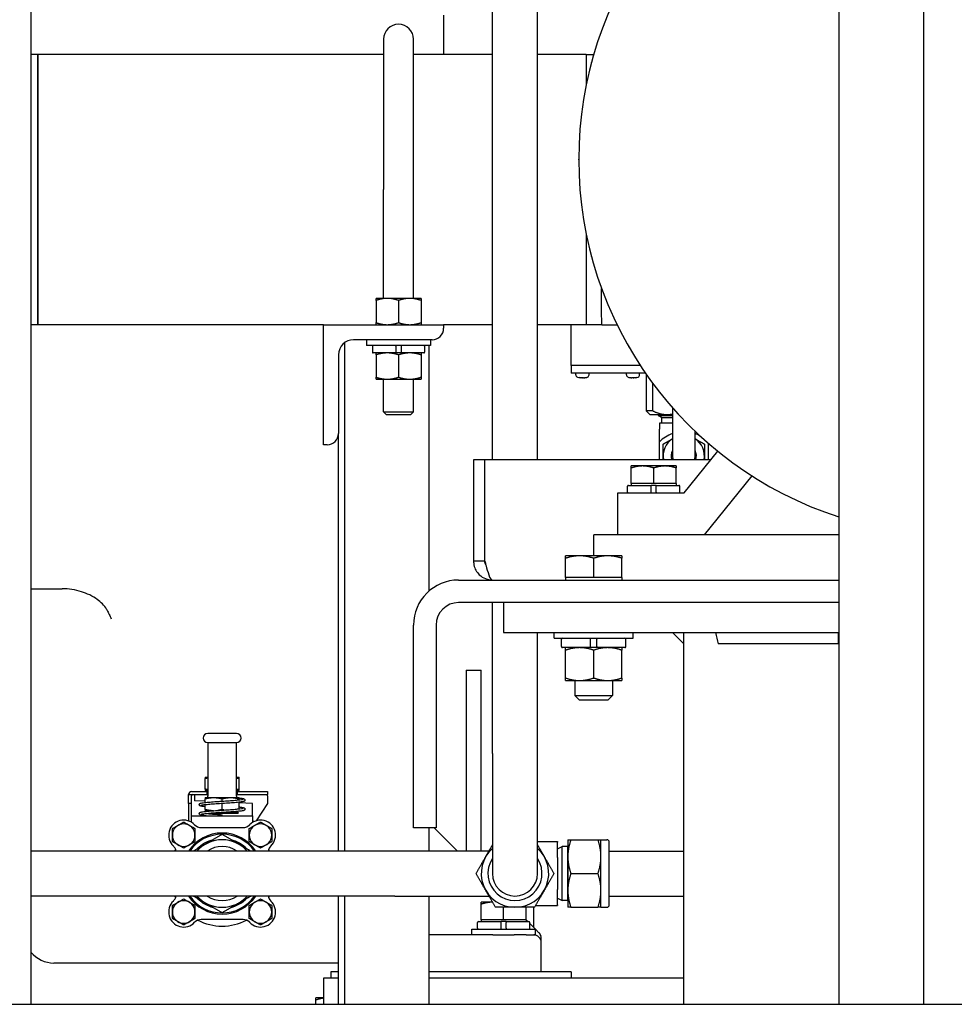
# Model space of a CAD drawing. Header units: inches. Extents: x 4 to 540, y 12 to 340.
# Tile 108 of 122: x 467 to 483, y 115 to 132. Entities that reach past the tile are written whole.
import ezdxf

# ---------------------------------------------------------------- set-up
doc = ezdxf.new("R2010")
doc.units = ezdxf.units.IN
doc.header["$LTSCALE"] = 16
doc.header["$MEASUREMENT"] = 0
doc.layers.get('0').update_dxf_attribs({"lineweight": 25})

msp = doc.modelspace()

# ---------------------------------------------------------------- linework, layer by layer
for p, q in [((482.052, 115.139), (482.052, 149.516)), ((480.637, 148.422), (480.637, 115.139)), ((467.186, 147.991), (467.186, 115.139)), ((474.871, 124.201), (474.871, 139.826)), ((475.621, 124.201), (475.621, 139.826)), ((474.059, 130.951), (474.059, 131.604)), ((473.057, 131.201), (473.057, 128.701)), ((473.557, 128.701), (473.557, 131.201)), ((467.302, 130.951), (467.186, 130.951)), ((467.302, 126.451), (467.302, 130.951)), ((473.057, 130.951), (467.302, 130.951)), ((467.302, 130.951), (467.302, 128.701)), ((474.871, 130.951), (473.557, 130.951)), ((476.432, 130.951), (475.621, 130.951)), ((476.432, 130.951), (476.432, 130.445)), ((476.432, 130.951), (476.432, 130.445)), ((476.432, 130.951), (476.557, 130.951)), ((476.518, 130.814), (476.521, 130.823)), ((476.307, 129.196), (476.307, 129.206)), ((467.302, 128.701), (467.302, 126.451)), ((473.057, 126.889), (473.057, 128.701)), ((473.557, 126.889), (473.557, 128.701)), ((476.432, 127.957), (476.432, 126.451)), ((476.432, 127.957), (476.432, 126.451)), ((476.521, 127.579), (476.518, 127.588)), ((473.119, 126.889), (472.932, 126.889)), ((472.932, 126.855), (472.932, 126.485)), ((473.494, 126.889), (473.119, 126.889)), ((473.307, 126.855), (473.307, 126.485)), ((473.682, 126.889), (473.494, 126.889)), ((473.682, 126.855), (473.682, 126.485)), ((467.302, 126.451), (467.186, 126.451)), ((472.057, 126.451), (467.302, 126.451)), ((472.057, 124.451), (472.057, 126.451)), ((472.057, 126.451), (474.057, 126.451)), ((474.871, 126.451), (474.057, 126.451)), ((474.057, 126.451), (474.057, 126.391)), ((476.432, 126.451), (475.621, 126.451)), ((476.182, 125.77), (476.182, 126.451)), ((476.691, 126.451), (476.432, 126.451)), ((476.691, 126.451), (476.944, 126.451)), ((473.867, 126.201), (472.557, 126.201)), ((472.776, 126.201), (472.776, 126.106)), ((473.838, 126.201), (473.838, 126.106)), ((472.405, 126.15), (472.405, 117.69)), ((473.838, 126.106), (472.776, 126.106)), ((472.872, 126.092), (472.872, 125.995)), ((473.264, 126.092), (473.264, 125.995)), ((473.349, 126.092), (473.349, 125.995)), ((473.741, 126.092), (473.741, 125.995)), ((473.819, 122.021), (473.819, 126.106)), ((477.146, 126.072), (477.141, 126.08)), ((472.307, 125.951), (472.307, 124.641)), ((473.264, 125.981), (472.886, 125.981)), ((472.932, 125.948), (472.932, 125.577)), ((473.349, 125.981), (473.264, 125.981)), ((473.307, 125.948), (473.307, 125.577)), ((473.727, 125.981), (473.349, 125.981)), ((473.682, 125.948), (473.682, 125.577)), ((477.332, 125.77), (476.182, 125.77)), ((477.332, 125.77), (476.182, 125.77)), ((476.182, 125.77), (476.182, 125.645)), ((472.932, 125.544), (473.119, 125.544)), ((473.057, 125.001), (473.057, 125.544)), ((473.119, 125.544), (473.494, 125.544)), ((473.494, 125.544), (473.682, 125.544)), ((473.557, 125.001), (473.557, 125.544)), ((477.417, 125.645), (476.182, 125.645)), ((476.26, 125.615), (476.26, 125.645)), ((476.335, 125.567), (476.33, 125.567)), ((476.369, 125.567), (476.349, 125.567)), ((476.389, 125.567), (476.369, 125.567)), ((476.408, 125.567), (476.403, 125.567)), ((476.408, 125.567), (476.408, 125.567)), ((476.479, 125.615), (476.479, 125.645)), ((477.103, 125.615), (477.103, 125.645)), ((477.179, 125.567), (477.174, 125.567)), ((477.174, 125.567), (477.174, 125.567)), ((477.213, 125.567), (477.193, 125.567)), ((477.233, 125.567), (477.213, 125.567)), ((477.252, 125.567), (477.247, 125.567)), ((477.322, 125.615), (477.322, 125.645)), ((477.432, 125.624), (477.432, 125.018)), ((477.539, 125.018), (477.539, 125.474)), ((477.869, 125.067), (477.869, 124.264)), ((473.057, 125.001), (473.557, 125.001)), ((473.107, 124.951), (473.057, 125.001)), ((473.507, 124.951), (473.107, 124.951)), ((473.507, 124.951), (473.557, 125.001)), ((477.539, 125.018), (477.432, 125.018)), ((477.494, 124.955), (477.432, 125.018)), ((477.494, 124.955), (477.775, 124.955)), ((477.629, 124.938), (477.869, 124.938)), ((477.629, 124.938), (477.869, 124.938)), ((477.629, 124.938), (477.629, 124.938)), ((477.685, 124.905), (477.629, 124.938)), ((477.659, 124.938), (477.63, 124.955)), ((477.685, 124.905), (477.869, 124.905)), ((477.685, 124.905), (477.685, 124.814)), ((477.775, 124.955), (477.869, 124.955)), ((477.869, 124.814), (477.65, 124.814)), ((477.65, 124.814), (477.65, 124.711)), ((478.141, 124.778), (478.134, 124.785)), ((472.307, 117.69), (472.307, 124.641)), ((477.65, 124.498), (477.65, 124.711)), ((478.244, 124.264), (478.244, 124.677)), ((472.117, 124.451), (472.057, 124.451)), ((477.65, 124.201), (477.65, 124.498)), ((478.463, 124.478), (478.463, 124.201)), ((478.063, 123.651), (478.624, 124.344)), ((474.744, 124.201), (474.557, 124.201)), ((474.557, 124.201), (474.557, 122.514)), ((474.744, 122.514), (474.744, 124.201)), ((474.745, 122.514), (474.745, 124.201)), ((478.508, 124.201), (474.745, 124.201)), ((477.369, 124.099), (477.182, 124.099)), ((477.744, 124.099), (477.369, 124.099)), ((477.932, 124.099), (477.744, 124.099)), ((477.182, 123.808), (477.182, 124.066)), ((477.557, 123.808), (477.557, 124.066)), ((477.932, 123.808), (477.932, 124.066)), ((479.192, 123.934), (478.397, 122.951)), ((477.122, 123.665), (477.122, 123.762)), ((477.136, 123.776), (477.514, 123.776)), ((477.369, 123.808), (477.182, 123.808)), ((477.182, 123.808), (477.182, 123.776)), ((477.557, 123.808), (477.369, 123.808)), ((477.599, 123.776), (477.514, 123.776)), ((477.514, 123.665), (477.514, 123.762)), ((477.744, 123.808), (477.557, 123.808)), ((477.599, 123.776), (477.977, 123.776)), ((477.599, 123.665), (477.599, 123.762)), ((477.932, 123.808), (477.744, 123.808)), ((477.932, 123.808), (477.932, 123.776)), ((477.991, 123.665), (477.991, 123.762)), ((479.436, 123.786), (479.427, 123.791)), ((476.957, 123.651), (478.063, 123.651)), ((476.957, 122.951), (476.957, 123.651)), ((480.637, 122.951), (476.557, 122.951)), ((476.557, 122.604), (476.557, 122.951)), ((476.322, 122.604), (476.088, 122.604)), ((476.791, 122.604), (476.322, 122.604)), ((477.026, 122.604), (476.791, 122.604)), ((474.744, 122.514), (474.557, 122.514)), ((476.088, 122.241), (476.088, 122.562)), ((476.557, 122.241), (476.557, 122.562)), ((477.026, 122.241), (477.026, 122.562)), ((474.307, 122.201), (480.637, 122.201)), ((476.322, 122.241), (476.088, 122.241)), ((476.088, 122.241), (476.088, 122.201)), ((476.557, 122.241), (476.322, 122.241)), ((476.791, 122.241), (476.557, 122.241)), ((477.026, 122.241), (476.791, 122.241)), ((477.026, 122.241), (477.026, 122.201)), ((467.186, 122.055), (467.708, 122.055)), ((480.637, 121.826), (474.307, 121.826)), ((474.871, 119.315), (474.871, 121.826)), ((480.637, 121.826), (475.057, 121.826)), ((475.057, 121.826), (475.057, 121.326)), ((473.557, 118.076), (473.557, 121.451)), ((473.932, 121.451), (473.932, 118.076)), ((475.057, 121.326), (480.637, 121.326)), ((475.621, 119.315), (475.621, 121.326)), ((475.901, 121.231), (475.901, 121.326)), ((477.213, 121.231), (477.213, 121.326)), ((477.869, 121.326), (478.057, 121.139)), ((478.057, 115.139), (478.057, 121.326)), ((475.901, 121.231), (477.213, 121.231)), ((476.021, 121.092), (476.021, 121.214)), ((476.506, 121.092), (476.506, 121.214)), ((476.607, 121.092), (476.607, 121.214)), ((477.093, 121.092), (477.093, 121.214)), ((476.506, 121.075), (476.038, 121.075)), ((476.088, 120.57), (476.088, 121.033)), ((476.607, 121.075), (476.506, 121.075)), ((476.557, 120.57), (476.557, 121.033)), ((477.076, 121.075), (476.607, 121.075)), ((477.025, 120.57), (477.025, 121.033)), ((474.432, 120.701), (474.682, 120.701)), ((474.432, 120.701), (474.432, 117.69)), ((474.682, 117.69), (474.682, 120.701)), ((476.088, 120.528), (476.322, 120.528)), ((476.244, 120.528), (476.244, 120.279)), ((476.322, 120.528), (476.791, 120.528)), ((476.791, 120.528), (477.025, 120.528)), ((476.869, 120.528), (476.869, 120.279)), ((476.244, 120.279), (476.869, 120.279)), ((476.322, 120.201), (476.244, 120.279)), ((476.791, 120.201), (476.322, 120.201)), ((476.791, 120.201), (476.869, 120.279)), ((470.609, 119.645), (470.129, 119.645)), ((470.129, 119.495), (470.609, 119.495)), ((470.129, 119.495), (470.129, 118.61)), ((470.609, 118.61), (470.609, 119.495)), ((474.871, 119.315), (474.871, 117.315)), ((475.621, 117.315), (475.621, 119.315)), ((470.088, 118.918), (470.129, 118.918)), ((470.088, 118.918), (470.088, 118.918)), ((470.088, 118.719), (470.088, 118.898)), ((470.609, 118.918), (470.651, 118.918)), ((470.651, 118.918), (470.651, 118.918)), ((470.651, 118.719), (470.651, 118.898)), ((469.861, 118.679), (470.119, 118.679)), ((470.088, 118.699), (470.129, 118.699)), ((470.088, 118.699), (470.088, 118.699)), ((470.099, 118.689), (470.099, 118.699)), ((470.129, 118.689), (470.099, 118.689)), ((470.129, 118.685), (470.099, 118.689)), ((470.119, 118.679), (470.129, 118.679)), ((470.119, 118.629), (470.119, 118.679)), ((470.609, 118.699), (470.651, 118.699)), ((470.639, 118.689), (470.609, 118.689)), ((470.609, 118.685), (470.639, 118.689)), ((470.609, 118.679), (470.619, 118.679)), ((470.619, 118.679), (471.127, 118.679)), ((470.619, 118.679), (470.619, 118.629)), ((470.639, 118.689), (470.639, 118.699)), ((470.651, 118.699), (470.651, 118.699)), ((471.127, 118.679), (471.127, 118.629)), ((469.811, 118.479), (469.811, 118.629)), ((469.811, 118.629), (470.119, 118.629)), ((469.861, 118.479), (469.861, 118.609)), ((469.911, 118.629), (469.911, 118.609)), ((469.911, 118.609), (469.911, 118.527)), ((470.088, 118.518), (469.911, 118.527)), ((470.088, 118.579), (470.144, 118.579)), ((470.088, 118.579), (470.088, 118.579)), ((470.088, 118.499), (470.088, 118.559)), ((470.129, 118.629), (470.119, 118.629)), ((470.129, 118.594), (470.129, 118.61)), ((470.144, 118.579), (470.594, 118.579)), ((470.369, 118.52), (470.369, 118.559)), ((470.594, 118.579), (470.651, 118.579)), ((470.619, 118.629), (470.609, 118.629)), ((470.609, 118.61), (470.609, 118.594)), ((470.619, 118.629), (471.127, 118.629)), ((470.651, 118.579), (470.651, 118.579)), ((470.651, 118.542), (470.651, 118.559)), ((470.651, 118.392), (470.651, 118.502)), ((471.127, 118.609), (471.127, 118.629)), ((471.127, 118.609), (471.127, 118.479)), ((469.861, 118.479), (469.811, 118.479)), ((469.811, 118.479), (469.811, 118.191)), ((469.861, 118.179), (469.861, 118.479)), ((470.088, 118.38), (470.088, 118.459)), ((470.088, 118.36), (470.223, 118.36)), ((470.088, 118.36), (470.088, 118.36)), ((470.099, 118.35), (470.099, 118.36)), ((470.101, 118.35), (470.099, 118.35)), ((470.1, 118.35), (470.099, 118.35)), ((470.369, 118.38), (470.369, 118.48)), ((470.516, 118.34), (470.569, 118.34)), ((470.569, 118.34), (470.516, 118.34)), ((470.569, 118.34), (470.639, 118.35)), ((470.569, 118.34), (470.639, 118.33)), ((470.639, 118.35), (470.637, 118.35)), ((470.639, 118.35), (470.639, 118.35)), ((470.877, 118.479), (470.651, 118.49)), ((470.877, 118.275), (470.877, 118.479)), ((471.127, 118.479), (470.937, 118.195)), ((469.84, 118.179), (469.861, 118.179)), ((469.861, 118.168), (469.861, 118.275)), ((469.861, 118.275), (470.877, 118.275)), ((470.223, 118.32), (470.639, 118.32)), ((470.369, 118.33), (470.639, 118.33)), ((470.369, 118.275), (470.369, 118.295)), ((470.639, 118.33), (470.639, 118.32)), ((470.877, 118.275), (470.877, 118.168)), ((470.898, 118.179), (470.877, 118.179)), ((470.02, 118.08), (470.719, 118.08)), ((473.932, 118.076), (473.557, 118.076)), ((473.819, 117.69), (473.819, 118.076)), ((473.9, 118.076), (474.286, 117.69)), ((475.621, 117.846), (475.956, 117.846)), ((475.956, 117.846), (475.956, 117.836)), ((476.126, 117.878), (476.126, 117.596)), ((476.176, 117.878), (476.628, 117.878)), ((476.678, 117.596), (476.678, 117.878)), ((476.678, 117.878), (476.776, 117.878)), ((473.246, 117.69), (467.186, 117.69)), ((474.813, 117.69), (473.246, 117.69)), ((475.956, 117.581), (475.956, 117.836)), ((475.956, 117.726), (476.031, 117.766)), ((476.031, 116.864), (476.031, 117.766)), ((476.119, 117.763), (476.031, 117.766)), ((476.119, 117.763), (476.119, 116.867)), ((476.126, 117.75), (476.119, 117.763)), ((476.816, 116.793), (476.816, 117.838)), ((476.816, 117.69), (478.057, 117.69)), ((475.956, 117.581), (475.956, 117.05)), ((476.126, 117.596), (476.126, 117.034)), ((476.678, 117.034), (476.678, 117.596)), ((476.176, 117.315), (476.628, 117.315)), ((475.956, 116.794), (475.956, 117.05)), ((476.126, 117.034), (476.126, 116.753)), ((476.678, 116.753), (476.678, 117.034)), ((473.246, 116.94), (467.186, 116.94)), ((472.307, 115.139), (472.307, 116.94)), ((472.405, 116.94), (472.405, 115.139)), ((473.246, 116.94), (474.813, 116.94)), ((473.819, 115.139), (473.819, 116.94)), ((475.956, 116.904), (476.031, 116.864)), ((476.119, 116.867), (476.031, 116.864)), ((476.126, 116.88), (476.119, 116.867)), ((476.816, 116.94), (478.057, 116.94)), ((474.869, 116.838), (474.682, 116.838)), ((474.682, 116.547), (474.682, 116.804)), ((474.872, 116.838), (474.869, 116.838)), ((475.057, 116.547), (475.057, 116.753)), ((475.432, 116.547), (475.432, 116.753)), ((475.557, 116.42), (475.557, 116.753)), ((475.589, 116.784), (475.956, 116.784)), ((475.956, 116.794), (475.956, 116.784)), ((476.176, 116.753), (476.628, 116.753)), ((476.678, 116.753), (476.776, 116.753)), ((470.719, 116.55), (470.02, 116.55)), ((474.869, 116.547), (474.682, 116.547)), ((474.682, 116.547), (474.682, 116.515)), ((475.057, 116.547), (474.869, 116.547)), ((475.244, 116.547), (475.057, 116.547)), ((475.432, 116.547), (475.244, 116.547)), ((475.432, 116.547), (475.432, 116.515)), ((475.432, 116.545), (475.462, 116.515)), ((474.526, 116.39), (475.588, 116.39)), ((474.526, 116.295), (474.526, 116.39)), ((474.622, 116.404), (474.622, 116.501)), ((474.636, 116.515), (475.014, 116.515)), ((475.099, 116.515), (475.014, 116.515)), ((475.014, 116.404), (475.014, 116.501)), ((475.099, 116.515), (475.477, 116.515)), ((475.099, 116.404), (475.099, 116.501)), ((475.491, 116.404), (475.491, 116.501)), ((475.491, 116.485), (475.587, 116.39)), ((475.588, 116.295), (475.588, 116.39)), ((475.588, 116.389), (475.645, 116.331)), ((474.878, 116.295), (473.819, 116.295)), ((474.878, 116.295), (475.235, 116.295)), ((475.432, 116.295), (475.235, 116.295)), ((475.432, 116.295), (475.557, 116.295)), ((475.557, 116.295), (475.588, 116.295)), ((475.682, 115.681), (475.682, 116.17)), ((472.307, 115.826), (467.569, 115.826)), ((472.307, 115.576), (472.057, 115.576)), ((472.057, 115.576), (472.057, 115.139)), ((472.182, 115.681), (472.182, 115.576)), ((472.307, 115.681), (472.182, 115.681)), ((476.182, 115.681), (473.819, 115.681)), ((478.057, 115.576), (473.819, 115.576)), ((476.182, 115.681), (476.182, 115.576)), ((472.057, 115.244), (471.932, 115.244)), ((416.745, 115.139), (509.368, 115.139)), ((471.932, 115.139), (471.932, 115.211))]:
    msp.add_line(p, q)
for centre, radius, start, end in [((482.557, 129.201), 6.25, 107.883, 252.117), ((473.307, 131.201), 0.25, 0, 180), ((476.634, 130.783), 0.12, 165, 165.384), ((476.637, 130.792), 0.12, 164.616, 165), ((476.427, 129.206), 0.12, 179.616, 180), ((476.427, 129.196), 0.12, 180, 180.384), ((476.634, 127.619), 0.12, 194.616, 195), ((476.637, 127.61), 0.12, 195, 195.384), ((473.867, 126.391), 0.19, 270, 0), ((472.557, 125.951), 0.25, 90, 180), ((472.886, 126.092), 0.0143, 90, 180), ((473.727, 126.092), 0.0143, 0, 90), ((477.245, 126.14), 0.12, 209.616, 210), ((477.25, 126.132), 0.12, 210, 210.384), ((472.886, 125.995), 0.0143, 180, 270), ((473.727, 125.995), 0.0143, 270, 0), ((476.302, 125.615), 0.042, 180, 245.2122), ((476.33, 125.677), 0.109, 245.2122, 270), ((476.408, 125.677), 0.109, 270, 294.7878), ((476.437, 125.615), 0.042, 294.7878, 0), ((477.145, 125.615), 0.042, 180, 245.2122), ((477.174, 125.677), 0.109, 245.2122, 270), ((477.252, 125.677), 0.109, 270, 294.7878), ((477.28, 125.615), 0.042, 294.7878, 0), ((478.219, 124.87), 0.12, 224.616, 225), ((478.226, 124.863), 0.12, 225, 225.384), ((472.117, 124.641), 0.19, 270, 0), ((478.057, 124.104), 0.566, 109.3284, 135.8178), ((478.057, 124.104), 0.566, 61.9925, 70.6716), ((478.057, 124.264), 0.344, 123.0557, 190.512), ((478.057, 124.264), 0.344, 349.488, 56.9443), ((478.057, 124.264), 0.21, 153.3866, 197.3998), ((478.057, 124.264), 0.188, 180, 199.5406), ((478.057, 124.264), 0.188, 340.4594, 0), ((478.057, 124.264), 0.21, 342.6002, 26.6134), ((477.136, 123.762), 0.0143, 90, 180), ((477.977, 123.762), 0.0143, 0, 90), ((479.487, 123.895), 0.12, 239.616, 240), ((479.496, 123.89), 0.12, 240, 240.384), ((477.136, 123.665), 0.0143, 180, 270), ((477.977, 123.665), 0.0143, 270, 0), ((474.307, 121.451), 0.75, 90, 180), ((474.307, 121.451), 0.375, 90, 180), ((476.038, 121.214), 0.0169, 90, 180), ((477.076, 121.214), 0.0169, 0, 90), ((476.038, 121.092), 0.0169, 180, 270), ((477.076, 121.092), 0.0169, 270, 0), ((470.129, 119.57), 0.075, 90, 180), ((470.609, 119.57), 0.075, 270, 90), ((470.129, 119.57), 0.075, 180, 270), ((469.861, 118.629), 0.05, 90, 180), ((469.881, 118.609), 0.02, 90, 180), ((470.144, 118.594), 0.015, 180, 270), ((470.594, 118.594), 0.015, 270, 0), ((469.729, 117.955), 0.25, 43.4325, 226.5675), ((471.009, 117.955), 0.25, 313.4325, 136.5675), ((469.729, 117.955), 0.188, 0, 180), ((470.02, 118.23), 0.15, 223.4325, 270), ((470.719, 118.23), 0.15, 270, 316.5675), ((471.009, 117.955), 0.188, 0, 180), ((469.729, 117.955), 0.188, 180, 0), ((470.369, 117.315), 0.675, 33.749, 146.251), ((470.369, 117.315), 0.655, 34.9261, 145.0739), ((470.369, 117.315), 0.562, 41.8103, 138.1897), ((470.369, 117.315), 0.583, 104.8819, 135.1181), ((470.369, 117.315), 0.583, 44.8819, 75.1181), ((471.009, 117.955), 0.188, 180, 0), ((476.776, 117.838), 0.04, 0, 90), ((469.454, 117.665), 0.15, 9.7776, 46.5675), ((470.369, 117.315), 0.875, 152.4289, 154.6231), ((470.369, 117.315), 0.45, 56.4427, 123.5573), ((471.284, 117.665), 0.15, 133.4325, 170.2224), ((470.369, 117.315), 0.875, 25.3769, 27.5711), ((475.246, 117.315), 0.562, 131.8103, 48.1897), ((475.246, 117.315), 0.45, 146.4427, 33.5573), ((475.246, 117.315), 0.375, 180, 0), ((469.729, 116.675), 0.25, 133.4325, 316.5675), ((469.729, 116.675), 0.188, 0, 180), ((469.454, 116.966), 0.15, 313.4325, 350.2224), ((470.369, 117.315), 0.875, 205.3769, 207.5711), ((470.369, 117.315), 0.675, 213.749, 326.251), ((470.369, 117.315), 0.655, 214.9261, 325.0739), ((470.369, 117.315), 0.562, 221.8103, 318.1897), ((470.369, 117.315), 0.583, 224.8819, 255.1181), ((470.369, 117.315), 0.45, 236.4427, 303.5573), ((470.369, 117.315), 0.583, 284.8819, 315.1181), ((471.009, 116.675), 0.188, 0, 180), ((471.009, 116.675), 0.25, 223.4325, 46.5675), ((471.284, 116.966), 0.15, 189.7776, 226.5675), ((470.369, 117.315), 0.875, 332.4289, 334.6231), ((476.776, 116.793), 0.04, 270, 0), ((469.729, 116.675), 0.188, 180, 0), ((470.02, 116.4), 0.15, 90, 136.5675), ((470.369, 117.315), 0.875, 242.4289, 297.5711), ((470.719, 116.4), 0.15, 43.4325, 90), ((471.009, 116.675), 0.188, 180, 0), ((474.636, 116.501), 0.0143, 90, 180), ((474.636, 116.404), 0.0143, 180, 270), ((475.477, 116.501), 0.0143, 0, 90), ((475.477, 116.404), 0.0143, 270, 0), ((475.557, 116.17), 0.125, 0, 90), ((475.557, 116.243), 0.125, 10.7912, 45), ((467.569, 116.326), 0.5, 219.8944, 270)]:
    msp.add_arc(centre, radius, start, end)
for points, knots in [([(476.691, 126.451), (476.691, 126.451), (476.691, 126.451), (476.691, 126.451), (476.69, 126.451), (476.69, 126.485), (476.689, 126.633), (476.688, 126.761), (476.687, 126.968), (476.687, 127.01), (476.687, 127.054)], [-16.492963, -16.492963, -16.492963, -16.492963, -16.488655, -16.488655, -16.488655, -14.91368, -14.91368, -13.011339, -13.011339, -12.559434, -12.559434, -12.559434, -12.559434]), ([(476.691, 126.451), (476.691, 126.451), (476.691, 126.451), (476.691, 126.451), (476.69, 126.451), (476.69, 126.485), (476.689, 126.633), (476.688, 126.761), (476.687, 126.968), (476.687, 127.01), (476.687, 127.054)], [-16.492963, -16.492963, -16.492963, -16.492963, -16.488678, -16.488678, -16.488678, -14.913701, -14.913701, -13.011358, -13.011358, -12.559434, -12.559434, -12.559434, -12.559434]), ([(473.264, 126.092), (473.264, 126.094), (473.264, 126.096), (473.264, 126.099), (473.264, 126.101), (473.264, 126.103), (473.264, 126.104), (473.264, 126.106), (473.264, 126.106), (473.264, 126.106)], [0.21497365, 0.21497365, 0.21497365, 0.21497365, 0.22835326, 0.22835326, 0.2417662, 0.2417662, 0.255221, 0.255221, 0.26871299, 0.26871299, 0.26871299, 0.26871299]), ([(473.349, 126.106), (473.349, 126.106), (473.349, 126.106), (473.349, 126.104), (473.349, 126.103), (473.349, 126.101), (473.349, 126.099), (473.349, 126.096), (473.349, 126.094), (473.349, 126.092)], [0.1612343, 0.1612343, 0.1612343, 0.1612343, 0.17472629, 0.17472629, 0.18818109, 0.18818109, 0.20159403, 0.20159403, 0.21497365, 0.21497365, 0.21497365, 0.21497365]), ([(473.264, 125.981), (473.264, 125.981), (473.264, 125.981), (473.264, 125.983), (473.264, 125.984), (473.264, 125.986), (473.264, 125.988), (473.264, 125.991), (473.264, 125.994), (473.264, 125.995)], [0.1612343, 0.1612343, 0.1612343, 0.1612343, 0.17472629, 0.17472629, 0.18818109, 0.18818109, 0.20159403, 0.20159403, 0.21497365, 0.21497365, 0.21497365, 0.21497365]), ([(473.349, 125.995), (473.349, 125.994), (473.349, 125.991), (473.349, 125.988), (473.349, 125.986), (473.349, 125.984), (473.349, 125.983), (473.349, 125.981), (473.349, 125.981), (473.349, 125.981)], [0.21497365, 0.21497365, 0.21497365, 0.21497365, 0.22835326, 0.22835326, 0.2417662, 0.2417662, 0.255221, 0.255221, 0.26871299, 0.26871299, 0.26871299, 0.26871299]), ([(476.315, 125.574), (476.321, 125.573), (476.326, 125.573), (476.332, 125.573), (476.337, 125.573), (476.343, 125.573), (476.349, 125.574)], [-0.04758989, -0.04758989, -0.04758989, -0.04758989, 0, 0, 0, 0.04758989, 0.04758989, 0.04758989, 0.04758989]), ([(476.424, 125.574), (476.427, 125.573), (476.431, 125.573), (476.434, 125.573), (476.437, 125.573), (476.44, 125.573), (476.443, 125.574)], [-0.04758989, -0.04758989, -0.04758989, -0.04758989, 0, 0, 0, 0.04758989, 0.04758989, 0.04758989, 0.04758989]), ([(477.139, 125.574), (477.142, 125.573), (477.145, 125.573), (477.148, 125.573), (477.151, 125.573), (477.155, 125.573), (477.158, 125.574)], [-0.04758989, -0.04758989, -0.04758989, -0.04758989, 0, 0, 0, 0.04758989, 0.04758989, 0.04758989, 0.04758989]), ([(477.233, 125.574), (477.239, 125.573), (477.245, 125.573), (477.25, 125.573), (477.256, 125.573), (477.261, 125.573), (477.267, 125.574)], [-0.04758989, -0.04758989, -0.04758989, -0.04758989, 0, 0, 0, 0.04758989, 0.04758989, 0.04758989, 0.04758989]), ([(477.514, 123.762), (477.514, 123.764), (477.514, 123.766), (477.514, 123.769), (477.514, 123.771), (477.514, 123.773), (477.514, 123.774), (477.514, 123.776), (477.514, 123.776), (477.514, 123.776)], [0.21497365, 0.21497365, 0.21497365, 0.21497365, 0.22835326, 0.22835326, 0.2417662, 0.2417662, 0.255221, 0.255221, 0.26871299, 0.26871299, 0.26871299, 0.26871299]), ([(477.599, 123.776), (477.599, 123.776), (477.599, 123.776), (477.599, 123.774), (477.599, 123.773), (477.599, 123.771), (477.599, 123.769), (477.599, 123.766), (477.599, 123.764), (477.599, 123.762)], [0.1612343, 0.1612343, 0.1612343, 0.1612343, 0.17472629, 0.17472629, 0.18818109, 0.18818109, 0.20159403, 0.20159403, 0.21497365, 0.21497365, 0.21497365, 0.21497365]), ([(477.514, 123.651), (477.514, 123.651), (477.514, 123.651), (477.514, 123.653), (477.514, 123.654), (477.514, 123.656), (477.514, 123.658), (477.514, 123.661), (477.514, 123.664), (477.514, 123.665)], [0.1612343, 0.1612343, 0.1612343, 0.1612343, 0.17472629, 0.17472629, 0.18818109, 0.18818109, 0.20159403, 0.20159403, 0.21497365, 0.21497365, 0.21497365, 0.21497365]), ([(477.599, 123.665), (477.599, 123.664), (477.599, 123.661), (477.599, 123.658), (477.599, 123.656), (477.599, 123.654), (477.599, 123.653), (477.599, 123.651), (477.599, 123.651), (477.599, 123.651)], [0.21497365, 0.21497365, 0.21497365, 0.21497365, 0.22835326, 0.22835326, 0.2417662, 0.2417662, 0.255221, 0.255221, 0.26871299, 0.26871299, 0.26871299, 0.26871299]), ([(474.563, 122.451), (474.575, 122.39), (474.607, 122.332), (474.652, 122.288), (474.71, 122.233), (474.789, 122.201), (474.869, 122.201)], [-0.8725123, -0.8725123, -0.8725123, -0.8725123, -0.4877015, -0.4877015, -0.4877015, 0, 0, 0, 0]), ([(474.761, 122.451), (474.777, 122.39), (474.793, 122.332), (474.808, 122.288), (474.829, 122.233), (474.849, 122.201), (474.869, 122.201)], [-0.8725123, -0.8725123, -0.8725123, -0.8725123, -0.4877015, -0.4877015, -0.4877015, 0, 0, 0, 0]), ([(468.451, 121.702), (468.449, 121.706), (468.447, 121.71), (468.427, 121.744), (468.404, 121.775), (468.35, 121.831), (468.32, 121.856), (468.253, 121.904), (468.21, 121.93), (468.118, 121.974), (468.071, 121.992), (467.978, 122.021), (467.924, 122.034), (467.814, 122.051), (467.759, 122.055), (467.708, 122.055)], [5.021441, 5.021441, 5.021441, 5.021441, 5.052201, 5.052201, 5.324068, 5.324068, 5.595934, 5.595934, 5.948678, 5.948678, 6.301422, 6.301422, 6.688316, 6.688316, 7.07521, 7.07521, 7.07521, 7.07521]), ([(468.451, 121.702), (468.464, 121.678), (468.476, 121.654), (468.5, 121.605), (468.511, 121.58), (468.521, 121.556), (468.521, 121.555), (468.521, 121.555)], [-0.4169781, -0.4169781, -0.4169781, -0.4169781, -0.2089474, -0.2089474, 0, 0, 0.0017471, 0.0017471, 0.0017471, 0.0017471]), ([(476.506, 121.214), (476.506, 121.216), (476.506, 121.219), (476.506, 121.223), (476.506, 121.225), (476.506, 121.228), (476.506, 121.229), (476.506, 121.231), (476.506, 121.231), (476.506, 121.231)], [0.25515149, 0.25515149, 0.25515149, 0.25515149, 0.27103679, 0.27103679, 0.28695871, 0.28695871, 0.30292655, 0.30292655, 0.31893509, 0.31893509, 0.31893509, 0.31893509]), ([(476.607, 121.231), (476.607, 121.231), (476.607, 121.231), (476.607, 121.229), (476.607, 121.228), (476.607, 121.225), (476.607, 121.223), (476.607, 121.219), (476.607, 121.216), (476.607, 121.214)], [0.1913679, 0.1913679, 0.1913679, 0.1913679, 0.20737644, 0.20737644, 0.22334428, 0.22334428, 0.2392662, 0.2392662, 0.25515149, 0.25515149, 0.25515149, 0.25515149]), ([(478.807, 121.139), (478.795, 121.139), (478.782, 121.139), (478.771, 121.139), (478.759, 121.139), (478.747, 121.139), (478.735, 121.139), (478.723, 121.139), (478.712, 121.139), (478.7, 121.139), (478.688, 121.139), (478.676, 121.139), (478.665, 121.139), (478.653, 121.139), (478.641, 121.139), (478.63, 121.139)], [0.90282827, 0.90282827, 0.90282827, 0.90282827, 0.92056757, 0.92056757, 0.92056757, 0.94042567, 0.94042567, 0.94042567, 0.96028378, 0.96028378, 0.96028378, 0.98014189, 0.98014189, 0.98014189, 1, 1, 1, 1]), ([(480.628, 121.139), (480.325, 121.139), (480.02, 121.139), (479.717, 121.139), (479.415, 121.139), (479.113, 121.139), (478.811, 121.139), (478.81, 121.139), (478.808, 121.139), (478.807, 121.139)], [0, 0, 0, 0, 0.4503574, 0.4503574, 0.4503574, 0.9005174, 0.9005174, 0.9005174, 0.9028283, 0.9028283, 0.9028283, 0.9028283]), ([(476.506, 121.075), (476.506, 121.075), (476.506, 121.076), (476.506, 121.077), (476.506, 121.079), (476.506, 121.081), (476.506, 121.084), (476.506, 121.087), (476.506, 121.09), (476.506, 121.092)], [0.1913679, 0.1913679, 0.1913679, 0.1913679, 0.20737644, 0.20737644, 0.22334428, 0.22334428, 0.2392662, 0.2392662, 0.25515149, 0.25515149, 0.25515149, 0.25515149]), ([(476.607, 121.092), (476.607, 121.09), (476.607, 121.087), (476.607, 121.084), (476.607, 121.081), (476.607, 121.079), (476.607, 121.077), (476.607, 121.076), (476.607, 121.075), (476.607, 121.075)], [0.25515149, 0.25515149, 0.25515149, 0.25515149, 0.27103679, 0.27103679, 0.28695871, 0.28695871, 0.30292655, 0.30292655, 0.31893509, 0.31893509, 0.31893509, 0.31893509]), ([(470.088, 118.427), (470.066, 118.429), (470.048, 118.431), (470.026, 118.435), (470.019, 118.436), (470.01, 118.439), (470.007, 118.44), (470.001, 118.443), (469.998, 118.444), (469.993, 118.45), (469.991, 118.453), (469.989, 118.46), (469.989, 118.464), (469.99, 118.471), (469.992, 118.473), (469.995, 118.478), (469.997, 118.479), (470.001, 118.482), (470.003, 118.483), (470.01, 118.487), (470.015, 118.488), (470.038, 118.493), (470.063, 118.496), (470.125, 118.503), (470.158, 118.505), (470.228, 118.511), (470.265, 118.513), (470.325, 118.517), (470.347, 118.519), (470.408, 118.523), (470.447, 118.525), (470.52, 118.53), (470.554, 118.533), (470.615, 118.538), (470.642, 118.541), (470.685, 118.546), (470.701, 118.548), (470.714, 118.551), (470.717, 118.552), (470.717, 118.552), (470.717, 118.552), (470.717, 118.552)], [5.848969, 5.848969, 5.848969, 5.848969, 6.108868, 6.108868, 6.262004, 6.262004, 6.355987, 6.355987, 6.426753, 6.426753, 6.474199, 6.474199, 6.515818, 6.515818, 6.551909, 6.551909, 6.591779, 6.591779, 6.64946, 6.64946, 6.794268, 6.794268, 7.180505, 7.180505, 7.496126, 7.496126, 7.791972, 7.791972, 7.959419, 7.959419, 8.255128, 8.255128, 8.546995, 8.546995, 8.838086, 8.838086, 9.124913, 9.124913, 9.2554, 9.2554, 9.256177, 9.256177, 9.256177, 9.256177]), ([(470.651, 118.574), (470.659, 118.573), (470.666, 118.572), (470.695, 118.569), (470.711, 118.566), (470.729, 118.561), (470.734, 118.561), (470.743, 118.553), (470.744, 118.551), (470.747, 118.547), (470.748, 118.545), (470.749, 118.54), (470.749, 118.536), (470.748, 118.53), (470.747, 118.527), (470.744, 118.523), (470.742, 118.521), (470.738, 118.518), (470.736, 118.517), (470.729, 118.514), (470.724, 118.513), (470.702, 118.508), (470.678, 118.504), (470.618, 118.498), (470.585, 118.495), (470.515, 118.49), (470.478, 118.487), (470.402, 118.482), (470.363, 118.48), (470.286, 118.475), (470.249, 118.472), (470.18, 118.467), (470.148, 118.464), (470.093, 118.459), (470.07, 118.457), (470.045, 118.453), (470.038, 118.452), (470.027, 118.45), (470.024, 118.449), (470.022, 118.448), (470.021, 118.448), (470.021, 118.448)], [0.204595, 0.204595, 0.204595, 0.204595, 0.302184, 0.302184, 0.600581, 0.600581, 0.767623, 0.767623, 0.804071, 0.804071, 0.829589, 0.829589, 0.86983, 0.86983, 0.90605, 0.90605, 0.945651, 0.945651, 1.00236, 1.00236, 1.141603, 1.141603, 1.520129, 1.520129, 1.83844, 1.83844, 2.134317, 2.134317, 2.427842, 2.427842, 2.721157, 2.721157, 3.012748, 3.012748, 3.302482, 3.302482, 3.442288, 3.442288, 3.57329, 3.57329, 3.61219, 3.61219, 3.61219, 3.61219]), ([(470.101, 118.275), (470.074, 118.278), (470.052, 118.28), (470.028, 118.284), (470.021, 118.286), (470.011, 118.288), (470.008, 118.289), (470.003, 118.292), (470, 118.293), (469.996, 118.297), (469.994, 118.298), (469.992, 118.302), (469.991, 118.304), (469.989, 118.309), (469.989, 118.313), (469.99, 118.32), (469.991, 118.322), (469.994, 118.327), (469.996, 118.329), (470, 118.332), (470.002, 118.333), (470.008, 118.336), (470.013, 118.337), (470.032, 118.342), (470.054, 118.345), (470.109, 118.351), (470.142, 118.354), (470.211, 118.359), (470.248, 118.362), (470.313, 118.366), (470.341, 118.368), (470.408, 118.373), (470.447, 118.375), (470.52, 118.38), (470.555, 118.383), (470.615, 118.388), (470.642, 118.391), (470.684, 118.396), (470.701, 118.398), (470.714, 118.401), (470.717, 118.402), (470.717, 118.402), (470.717, 118.402), (470.717, 118.402)], [0, 0, 0, 0, 0.299658, 0.299658, 0.451769, 0.451769, 0.54432, 0.54432, 0.613849, 0.613849, 0.646966, 0.646966, 0.673865, 0.673865, 0.715294, 0.715294, 0.751488, 0.751488, 0.790628, 0.790628, 0.845013, 0.845013, 0.971265, 0.971265, 1.329035, 1.329035, 1.65391, 1.65391, 1.950584, 1.950584, 2.163517, 2.163517, 2.459599, 2.459599, 2.751474, 2.751474, 3.041647, 3.041647, 3.328397, 3.328397, 3.458963, 3.458963, 3.459824, 3.459824, 3.459824, 3.459824]), ([(470.651, 118.424), (470.656, 118.423), (470.662, 118.423), (470.69, 118.419), (470.707, 118.417), (470.726, 118.412), (470.731, 118.411), (470.739, 118.406), (470.742, 118.404), (470.746, 118.399), (470.748, 118.396), (470.749, 118.39), (470.749, 118.386), (470.748, 118.38), (470.747, 118.377), (470.743, 118.373), (470.742, 118.371), (470.738, 118.368), (470.736, 118.367), (470.729, 118.364), (470.724, 118.362), (470.702, 118.357), (470.677, 118.354), (470.617, 118.348), (470.583, 118.345), (470.514, 118.34), (470.476, 118.337), (470.4, 118.332), (470.361, 118.33), (470.285, 118.324), (470.247, 118.322), (470.178, 118.317), (470.146, 118.314), (470.092, 118.309), (470.069, 118.307), (470.044, 118.303), (470.037, 118.302), (470.027, 118.3), (470.023, 118.299), (470.021, 118.298), (470.021, 118.298), (470.021, 118.298)], [6.001245, 6.001245, 6.001245, 6.001245, 6.069526, 6.069526, 6.367676, 6.367676, 6.529802, 6.529802, 6.591096, 6.591096, 6.626135, 6.626135, 6.667131, 6.667131, 6.703394, 6.703394, 6.743186, 6.743186, 6.800356, 6.800356, 6.941931, 6.941931, 7.322386, 7.322386, 7.639356, 7.639356, 7.935489, 7.935489, 8.229661, 8.229661, 8.522544, 8.522544, 8.813615, 8.813615, 9.103084, 9.103084, 9.242904, 9.242904, 9.373318, 9.373318, 9.408963, 9.408963, 9.408963, 9.408963]), ([(470.129, 118.313), (470.153, 118.31), (470.181, 118.308), (470.245, 118.303), (470.282, 118.301), (470.336, 118.297), (470.353, 118.296), (470.369, 118.295)], [10.3124104, 10.3124104, 10.3124104, 10.3124104, 10.5659946, 10.5659946, 10.8554845, 10.8554845, 10.9820914, 10.9820914, 10.9820914, 10.9820914]), ([(475.014, 116.501), (475.014, 116.502), (475.014, 116.504), (475.014, 116.508), (475.014, 116.509), (475.014, 116.512), (475.014, 116.513), (475.014, 116.514), (475.014, 116.515), (475.014, 116.515)], [0.21497365, 0.21497365, 0.21497365, 0.21497365, 0.22835326, 0.22835326, 0.2417662, 0.2417662, 0.255221, 0.255221, 0.26871299, 0.26871299, 0.26871299, 0.26871299]), ([(475.014, 116.39), (475.014, 116.39), (475.014, 116.39), (475.014, 116.392), (475.014, 116.393), (475.014, 116.395), (475.014, 116.397), (475.014, 116.4), (475.014, 116.402), (475.014, 116.404)], [0.1612343, 0.1612343, 0.1612343, 0.1612343, 0.17472629, 0.17472629, 0.18818109, 0.18818109, 0.20159403, 0.20159403, 0.21497365, 0.21497365, 0.21497365, 0.21497365]), ([(475.099, 116.515), (475.099, 116.515), (475.099, 116.514), (475.099, 116.513), (475.099, 116.512), (475.099, 116.509), (475.099, 116.508), (475.099, 116.504), (475.099, 116.502), (475.099, 116.501)], [0.1612343, 0.1612343, 0.1612343, 0.1612343, 0.17472629, 0.17472629, 0.18818109, 0.18818109, 0.20159403, 0.20159403, 0.21497365, 0.21497365, 0.21497365, 0.21497365]), ([(475.099, 116.404), (475.099, 116.402), (475.099, 116.4), (475.099, 116.397), (475.099, 116.395), (475.099, 116.393), (475.099, 116.392), (475.099, 116.39), (475.099, 116.39), (475.099, 116.39)], [0.21497365, 0.21497365, 0.21497365, 0.21497365, 0.22835326, 0.22835326, 0.2417662, 0.2417662, 0.255221, 0.255221, 0.26871299, 0.26871299, 0.26871299, 0.26871299]), ([(475.682, 116.243), (475.682, 116.243), (475.682, 116.243), (475.682, 116.251), (475.681, 116.258), (475.679, 116.266)], [0.42073736, 0.42073736, 0.42073736, 0.42073736, 0.42163282, 0.42163282, 0.4563571, 0.4563571, 0.4563571, 0.4563571])]:
    msp.add_open_spline(points, degree=3, knots=knots)
for points, weights in [([(472.932, 126.855), (472.932, 126.889), (472.932, 126.889)], [1.10906450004, 1.0930923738, 1]), ([(473.119, 126.889), (473.032, 126.889), (472.932, 126.855)], [1, 1.0930923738, 1.10906450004]), ([(473.307, 126.855), (473.206, 126.889), (473.119, 126.889)], [1.10906450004, 1.0930923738, 1]), ([(473.494, 126.889), (473.407, 126.889), (473.307, 126.855)], [1, 1.0930923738, 1.10906450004]), ([(473.682, 126.855), (473.581, 126.889), (473.494, 126.889)], [1.10906450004, 1.0930923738, 1]), ([(473.682, 126.889), (473.682, 126.889), (473.682, 126.855)], [1, 1.0930923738, 1.10906450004]), ([(472.932, 126.485), (473.032, 126.451), (473.119, 126.451)], [1.10906450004, 1.0930923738, 1]), ([(472.932, 126.451), (472.932, 126.451), (472.932, 126.485)], [1, 1.0930923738, 1.10906450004]), ([(473.119, 126.451), (473.206, 126.451), (473.307, 126.485)], [1, 1.0930923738, 1.10906450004]), ([(473.307, 126.485), (473.407, 126.451), (473.494, 126.451)], [1.10906450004, 1.0930923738, 1]), ([(473.494, 126.451), (473.581, 126.451), (473.682, 126.485)], [1, 1.0930923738, 1.10906450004]), ([(473.682, 126.485), (473.682, 126.451), (473.682, 126.451)], [1.10906450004, 1.0930923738, 1]), ([(472.932, 125.948), (472.932, 125.981), (472.932, 125.981)], [1.10906450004, 1.0930923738, 1]), ([(473.119, 125.981), (473.032, 125.981), (472.932, 125.948)], [1, 1.0930923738, 1.10906450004]), ([(473.307, 125.948), (473.206, 125.981), (473.119, 125.981)], [1.10906450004, 1.0930923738, 1]), ([(473.494, 125.981), (473.407, 125.981), (473.307, 125.948)], [1, 1.0930923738, 1.10906450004]), ([(473.682, 125.948), (473.581, 125.981), (473.494, 125.981)], [1.10906450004, 1.0930923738, 1]), ([(473.682, 125.981), (473.682, 125.981), (473.682, 125.948)], [1, 1.0930923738, 1.10906450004]), ([(472.932, 125.577), (473.032, 125.544), (473.119, 125.544)], [1.10906450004, 1.0930923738, 1]), ([(472.932, 125.544), (472.932, 125.544), (472.932, 125.577)], [1, 1.0930923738, 1.10906450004]), ([(473.119, 125.544), (473.206, 125.544), (473.307, 125.577)], [1, 1.0930923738, 1.10906450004]), ([(473.307, 125.577), (473.407, 125.544), (473.494, 125.544)], [1.10906450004, 1.0930923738, 1]), ([(473.494, 125.544), (473.581, 125.544), (473.682, 125.577)], [1, 1.0930923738, 1.10906450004]), ([(473.682, 125.577), (473.682, 125.544), (473.682, 125.544)], [1.10906450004, 1.0930923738, 1]), ([(476.335, 125.567), (476.336, 125.57), (476.337, 125.573)], [1, 1.03269350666, 1.06327098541]), ([(476.349, 125.567), (476.351, 125.569), (476.352, 125.572)], [1, 1.02421509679, 1.04726935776]), ([(476.403, 125.567), (476.403, 125.568), (476.403, 125.568)], [1, 1.00480195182, 1.00955825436]), ([(476.407, 125.569), (476.408, 125.568), (476.408, 125.567)], [1.01749486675, 1.00882451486, 1]), ([(477.174, 125.567), (477.174, 125.568), (477.175, 125.569)], [1, 1.00882451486, 1.01749486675]), ([(477.179, 125.568), (477.179, 125.568), (477.179, 125.567)], [1.00955825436, 1.00480195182, 1]), ([(477.23, 125.572), (477.231, 125.569), (477.233, 125.567)], [1.04726935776, 1.02421509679, 1]), ([(477.245, 125.573), (477.246, 125.57), (477.247, 125.567)], [1.06327098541, 1.03269350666, 1]), ([(477.539, 125.018), (477.664, 124.955), (477.775, 124.955)], [1, 1.02740233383, 1]), ([(477.775, 124.955), (477.822, 124.955), (477.869, 124.965)], [1, 1.01120950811, 1.01324804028]), ([(477.713, 124.462), (477.797, 124.511), (477.869, 124.552)], [1, 1.03436305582, 1.00650378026]), ([(477.713, 124.264), (477.713, 124.356), (477.713, 124.462)], [1, 1.0379548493, 1]), ([(478.244, 124.552), (478.317, 124.511), (478.4, 124.462)], [1.00650378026, 1.03436305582, 1]), ([(478.4, 124.462), (478.4, 124.356), (478.4, 124.264)], [1, 1.0379548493, 1]), ([(477.713, 124.201), (477.713, 124.233), (477.713, 124.264)], [1.01676740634, 1.0125012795, 1]), ([(478.4, 124.264), (478.4, 124.233), (478.4, 124.201)], [1, 1.01250127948, 1.01676740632]), ([(477.369, 124.099), (477.282, 124.099), (477.182, 124.066)], [1, 1.0379548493, 1]), ([(477.182, 124.066), (477.182, 124.099), (477.182, 124.099)], [1, 1.0379548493, 1]), ([(477.557, 124.066), (477.456, 124.099), (477.369, 124.099)], [1, 1.0379548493, 1]), ([(477.744, 124.099), (477.657, 124.099), (477.557, 124.066)], [1, 1.0379548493, 1]), ([(477.932, 124.066), (477.831, 124.099), (477.744, 124.099)], [1, 1.0379548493, 1]), ([(477.932, 124.099), (477.932, 124.099), (477.932, 124.066)], [1, 1.0379548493, 1]), ([(476.322, 122.604), (476.213, 122.604), (476.088, 122.562)], [1, 1.0379548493, 1]), ([(476.088, 122.562), (476.088, 122.604), (476.088, 122.604)], [1, 1.0379548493, 1]), ([(476.557, 122.562), (476.431, 122.604), (476.322, 122.604)], [1, 1.0379548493, 1]), ([(476.791, 122.604), (476.682, 122.604), (476.557, 122.562)], [1, 1.0379548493, 1]), ([(477.026, 122.562), (476.9, 122.604), (476.791, 122.604)], [1, 1.0379548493, 1]), ([(477.026, 122.604), (477.026, 122.604), (477.026, 122.562)], [1, 1.0379548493, 1]), ([(476.088, 121.033), (476.088, 121.075), (476.088, 121.075)], [1.10906450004, 1.0930923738, 1]), ([(476.322, 121.075), (476.213, 121.075), (476.088, 121.033)], [1, 1.0930923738, 1.10906450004]), ([(476.557, 121.033), (476.431, 121.075), (476.322, 121.075)], [1.10906450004, 1.0930923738, 1]), ([(476.791, 121.075), (476.682, 121.075), (476.557, 121.033)], [1, 1.0930923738, 1.10906450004]), ([(477.025, 121.033), (476.9, 121.075), (476.791, 121.075)], [1.10906450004, 1.0930923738, 1]), ([(477.025, 121.075), (477.025, 121.075), (477.025, 121.033)], [1, 1.0930923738, 1.10906450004]), ([(476.088, 120.528), (476.088, 120.528), (476.088, 120.57)], [1, 1.0930923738, 1.10906450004]), ([(476.088, 120.57), (476.213, 120.528), (476.322, 120.528)], [1.10906450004, 1.0930923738, 1]), ([(476.322, 120.528), (476.431, 120.528), (476.557, 120.57)], [1, 1.0930923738, 1.10906450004]), ([(476.557, 120.57), (476.682, 120.528), (476.791, 120.528)], [1.10906450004, 1.0930923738, 1]), ([(476.791, 120.528), (476.9, 120.528), (477.025, 120.57)], [1, 1.0930923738, 1.10906450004]), ([(477.025, 120.57), (477.025, 120.528), (477.025, 120.528)], [1.10906450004, 1.0930923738, 1]), ([(470.088, 118.918), (470.088, 118.918), (470.088, 118.898)], [1.07735026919, 1.07735026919, 1]), ([(470.088, 118.898), (470.109, 118.904), (470.129, 118.908)], [1, 1.02087212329, 1.03611213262]), ([(470.609, 118.908), (470.629, 118.904), (470.651, 118.898)], [1.03611213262, 1.02087212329, 1]), ([(470.651, 118.898), (470.651, 118.918), (470.651, 118.918)], [1, 1.07735026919, 1.07735026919]), ([(470.088, 118.719), (470.088, 118.699), (470.088, 118.699)], [1, 1.07735026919, 1.07735026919]), ([(470.129, 118.71), (470.109, 118.714), (470.088, 118.719)], [1.03611213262, 1.02087212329, 1]), ([(470.651, 118.719), (470.629, 118.714), (470.609, 118.71)], [1, 1.02087212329, 1.03611213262]), ([(470.651, 118.699), (470.651, 118.699), (470.651, 118.719)], [1.07735026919, 1.07735026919, 1]), ([(470.088, 118.579), (470.088, 118.579), (470.088, 118.559)], [1.07735026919, 1.07735026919, 1]), ([(470.088, 118.559), (470.228, 118.597), (470.369, 118.559)], [1, 1.15470053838, 1]), ([(470.369, 118.559), (470.51, 118.597), (470.651, 118.559)], [1, 1.15470053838, 1]), ([(470.651, 118.559), (470.651, 118.579), (470.651, 118.579)], [1, 1.07735026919, 1.07735026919]), ([(470.088, 118.38), (470.088, 118.36), (470.088, 118.36)], [1, 1.07735026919, 1.07735026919]), ([(470.223, 118.36), (470.16, 118.361), (470.088, 118.38)], [1.07724121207, 1.07444585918, 1]), ([(470.369, 118.38), (470.331, 118.37), (470.298, 118.365)], [1, 1.03715427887, 1.05646194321]), ([(470.402, 118.372), (470.386, 118.376), (470.369, 118.38)], [1.02959065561, 1.01657018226, 1]), ([(469.542, 118.064), (469.635, 118.118), (469.729, 118.172)], [1, 1.15455095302, 1]), ([(469.729, 118.172), (469.823, 118.118), (469.917, 118.064)], [1, 1.15455095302, 1]), ([(470.822, 118.064), (470.915, 118.118), (471.009, 118.172)], [1, 1.15455095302, 1]), ([(471.009, 118.172), (471.103, 118.118), (471.197, 118.064)], [1, 1.15455095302, 1]), ([(469.542, 117.955), (469.542, 118.005), (469.542, 118.064)], [1, 1.03802697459, 1]), ([(469.917, 118.064), (469.917, 118.005), (469.917, 117.955)], [1, 1.03802697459, 1]), ([(470.822, 117.955), (470.822, 118.005), (470.822, 118.064)], [1, 1.03802697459, 1]), ([(471.197, 118.064), (471.197, 118.005), (471.197, 117.955)], [1, 1.03802697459, 1]), ([(469.542, 117.847), (469.542, 117.905), (469.542, 117.955)], [1, 1.03802697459, 1]), ([(469.729, 117.739), (469.635, 117.793), (469.542, 117.847)], [1, 1.15455095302, 1]), ([(469.917, 117.847), (469.823, 117.793), (469.729, 117.739)], [1, 1.15455095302, 1]), ([(469.917, 117.955), (469.917, 117.905), (469.917, 117.847)], [1, 1.03802697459, 1]), ([(470.369, 117.965), (470.218, 117.878), (470.088, 117.802)], [1, 1.0379548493, 1]), ([(470.65, 117.802), (470.52, 117.878), (470.369, 117.965)], [1, 1.0379548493, 1]), ([(470.822, 117.847), (470.822, 117.905), (470.822, 117.955)], [1, 1.03802697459, 1]), ([(471.009, 117.739), (470.915, 117.793), (470.822, 117.847)], [1, 1.15455095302, 1]), ([(471.197, 117.847), (471.103, 117.793), (471.009, 117.739)], [1, 1.15455095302, 1]), ([(471.197, 117.955), (471.197, 117.905), (471.197, 117.847)], [1, 1.03802697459, 1]), ([(476.126, 117.878), (476.126, 117.878), (476.176, 117.878)], [1, 1.0379548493, 1]), ([(476.176, 117.878), (476.126, 117.727), (476.126, 117.596)], [1, 1.0379548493, 1]), ([(476.628, 117.878), (476.678, 117.878), (476.678, 117.878)], [1, 1.0379548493, 1]), ([(476.678, 117.596), (476.678, 117.727), (476.628, 117.878)], [1, 1.0379548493, 1]), ([(470.088, 117.802), (469.994, 117.748), (469.894, 117.69)], [1, 1.02690849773, 1.01566285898]), ([(470.845, 117.69), (470.744, 117.748), (470.65, 117.802)], [1.01566285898, 1.02690849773, 1]), ([(474.759, 117.596), (474.813, 117.69), (474.871, 117.791)], [1, 1.0269084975, 1.01566285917]), ([(475.621, 117.791), (475.679, 117.69), (475.733, 117.596)], [1.0156628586, 1.02690849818, 1]), ([(474.597, 117.315), (474.684, 117.466), (474.759, 117.596)], [1, 1.0379548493, 1]), ([(475.733, 117.596), (475.809, 117.466), (475.896, 117.315)], [1, 1.0379548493, 1]), ([(476.126, 117.596), (476.126, 117.466), (476.176, 117.315)], [1, 1.0379548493, 1]), ([(476.628, 117.315), (476.678, 117.466), (476.678, 117.596)], [1, 1.0379548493, 1]), ([(474.759, 117.034), (474.684, 117.164), (474.597, 117.315)], [1, 1.0379548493, 1]), ([(475.896, 117.315), (475.809, 117.164), (475.733, 117.034)], [1, 1.0379548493, 1]), ([(476.176, 117.315), (476.126, 117.164), (476.126, 117.034)], [1, 1.0379548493, 1]), ([(476.678, 117.034), (476.678, 117.164), (476.628, 117.315)], [1, 1.0379548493, 1]), ([(474.921, 116.753), (474.834, 116.903), (474.759, 117.034)], [1, 1.0379548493, 1]), ([(475.733, 117.034), (475.658, 116.903), (475.571, 116.753)], [1, 1.0379548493, 1]), ([(476.126, 117.034), (476.126, 116.903), (476.176, 116.753)], [1, 1.0379548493, 1]), ([(476.628, 116.753), (476.678, 116.903), (476.678, 117.034)], [1, 1.0379548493, 1]), ([(469.542, 116.784), (469.635, 116.838), (469.729, 116.892)], [1, 1.15455095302, 1]), ([(469.729, 116.892), (469.823, 116.838), (469.917, 116.784)], [1, 1.15455095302, 1]), ([(469.894, 116.94), (469.994, 116.882), (470.088, 116.828)], [1.0156628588, 1.02690849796, 1]), ([(470.65, 116.828), (470.744, 116.882), (470.845, 116.94)], [1, 1.02690849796, 1.0156628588]), ([(470.822, 116.784), (470.915, 116.838), (471.009, 116.892)], [1, 1.15455095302, 1]), ([(471.009, 116.892), (471.103, 116.838), (471.197, 116.784)], [1, 1.15455095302, 1]), ([(469.542, 116.675), (469.542, 116.725), (469.542, 116.784)], [1, 1.03802697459, 1]), ([(469.917, 116.784), (469.917, 116.725), (469.917, 116.675)], [1, 1.03802697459, 1]), ([(470.088, 116.828), (470.218, 116.753), (470.369, 116.666)], [1, 1.0379548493, 1]), ([(470.369, 116.666), (470.52, 116.753), (470.65, 116.828)], [1, 1.0379548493, 1]), ([(470.822, 116.675), (470.822, 116.725), (470.822, 116.784)], [1, 1.03802697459, 1]), ([(471.197, 116.784), (471.197, 116.725), (471.197, 116.675)], [1, 1.03802697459, 1]), ([(474.869, 116.838), (474.782, 116.838), (474.682, 116.804)], [1, 1.0379548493, 1]), ([(474.682, 116.804), (474.682, 116.838), (474.682, 116.838)], [1, 1.0379548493, 1]), ([(474.872, 116.838), (474.871, 116.838), (474.869, 116.838)], [1.00130548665, 1.0006643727, 1]), ([(475.246, 116.753), (475.095, 116.753), (474.921, 116.753)], [1, 1.0379548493, 1]), ([(475.571, 116.753), (475.397, 116.753), (475.246, 116.753)], [1, 1.0379548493, 1]), ([(476.176, 116.753), (476.126, 116.753), (476.126, 116.753)], [1, 1.0379548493, 1]), ([(476.678, 116.753), (476.678, 116.753), (476.628, 116.753)], [1, 1.0379548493, 1]), ([(469.542, 116.567), (469.542, 116.625), (469.542, 116.675)], [1, 1.03802697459, 1]), ([(469.729, 116.459), (469.635, 116.513), (469.542, 116.567)], [1, 1.15455095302, 1]), ([(469.917, 116.567), (469.823, 116.513), (469.729, 116.459)], [1, 1.15455095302, 1]), ([(469.917, 116.675), (469.917, 116.625), (469.917, 116.567)], [1, 1.03802697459, 1]), ([(470.822, 116.567), (470.822, 116.625), (470.822, 116.675)], [1, 1.03802697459, 1]), ([(471.009, 116.459), (470.915, 116.513), (470.822, 116.567)], [1, 1.15455095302, 1]), ([(471.197, 116.567), (471.103, 116.513), (471.009, 116.459)], [1, 1.15455095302, 1]), ([(471.197, 116.675), (471.197, 116.625), (471.197, 116.567)], [1, 1.03802697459, 1]), ([(471.932, 115.211), (471.932, 115.244), (471.932, 115.244)], [1, 1.0379548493, 1]), ([(472.057, 115.24), (471.998, 115.233), (471.932, 115.211)], [1.01720879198, 1.02477087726, 1])]:
    msp.add_rational_spline(points, weights, degree=2)
for points in [[(476.335, 125.567), (476.329, 125.567), (476.321, 125.569), (476.315, 125.574)], [(476.349, 125.567), (476.345, 125.567), (476.34, 125.567), (476.336, 125.568)], [(476.349, 125.574), (476.355, 125.569), (476.363, 125.567), (476.369, 125.567)], [(476.389, 125.567), (476.4, 125.567), (476.413, 125.569), (476.424, 125.574)], [(476.443, 125.574), (476.432, 125.569), (476.419, 125.567), (476.408, 125.567)], [(477.174, 125.567), (477.163, 125.567), (477.15, 125.569), (477.139, 125.574)], [(477.158, 125.574), (477.169, 125.569), (477.182, 125.567), (477.193, 125.567)], [(477.213, 125.567), (477.219, 125.567), (477.227, 125.569), (477.233, 125.574)], [(477.246, 125.568), (477.242, 125.567), (477.237, 125.567), (477.233, 125.567)], [(477.267, 125.574), (477.261, 125.569), (477.253, 125.567), (477.247, 125.567)], [(474.557, 122.514), (474.557, 122.493), (474.559, 122.472), (474.563, 122.451)], [(474.761, 122.451), (474.75, 122.47), (474.744, 122.492), (474.744, 122.514)], [(474.745, 122.514), (474.75, 122.493), (474.755, 122.472), (474.761, 122.451)], [(478.586, 121.326), (478.6, 121.264), (478.615, 121.201), (478.63, 121.139)], [(480.628, 121.326), (480.628, 121.264), (480.628, 121.201), (480.628, 121.139)], [(475.682, 116.17), (475.682, 116.192), (475.682, 116.218), (475.682, 116.243)]]:
    msp.add_open_spline(points, degree=3)

doc.saveas('drawing.dxf')
